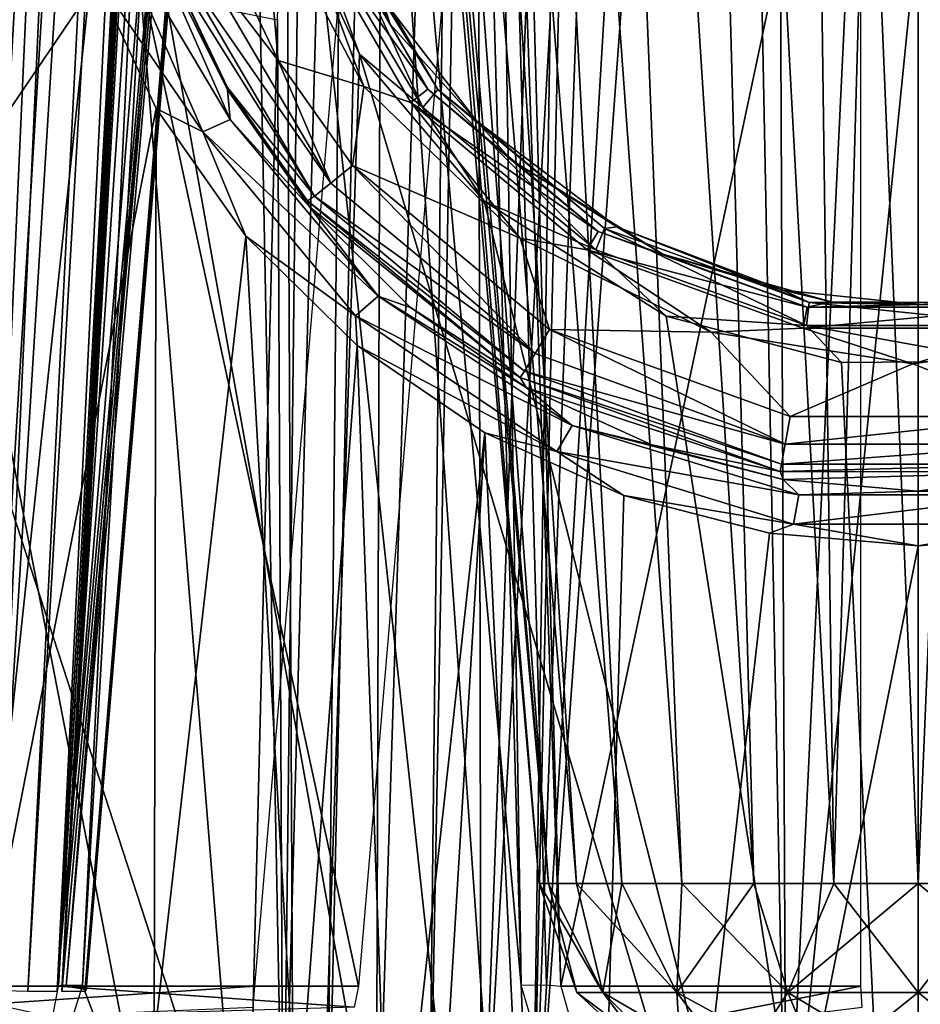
# Model space of a CAD drawing. Header units: millimetres. Extents: x -53 to 54, y -61 to 48.
# Tile 67 of 86: x -7.61 to 0.02, y 20.8 to 29.13. Entities that reach past the tile are written whole.
import ezdxf

# ---------------------------------------------------------------- set-up
doc = ezdxf.new("R2010")
doc.units = ezdxf.units.MM
doc.header["$LTSCALE"] = 65.185185
for name, color, linetype in [('103', 7, 'CONTINUOUS'), ('104', 7, 'CONTINUOUS'), ('105', 7, 'CONTINUOUS'), ('13', 7, 'CONTINUOUS'), ('164', 7, 'CONTINUOUS'), ('170', 7, 'CONTINUOUS'), ('18', 7, 'CONTINUOUS'), ('19', 7, 'CONTINUOUS'), ('20', 7, 'CONTINUOUS'), ('21', 7, 'CONTINUOUS'), ('224', 7, 'CONTINUOUS'), ('227', 7, 'CONTINUOUS'), ('234', 7, 'CONTINUOUS'), ('30', 7, 'CONTINUOUS'), ('32', 7, 'CONTINUOUS'), ('33', 7, 'CONTINUOUS'), ('35', 7, 'CONTINUOUS'), ('36', 7, 'CONTINUOUS'), ('37', 7, 'CONTINUOUS'), ('44', 7, 'CONTINUOUS'), ('45', 7, 'CONTINUOUS'), ('5', 7, 'CONTINUOUS'), ('50', 7, 'CONTINUOUS'), ('52', 7, 'CONTINUOUS'), ('54', 7, 'CONTINUOUS'), ('57', 7, 'CONTINUOUS'), ('7', 7, 'CONTINUOUS'), ('70', 7, 'CONTINUOUS'), ('87', 7, 'CONTINUOUS'), ('88', 7, 'CONTINUOUS')]:
    doc.layers.add(name, color=color, linetype=linetype)

msp = doc.modelspace()

# ---------------------------------------------------------------- linework, layer by layer
at = {"layer": '103', "color": 7, "linetype": 'Continuous', "true_color": 0xe0f2ff}
for points in [[(-5.6167, 20.9564, 10.5408), (-12.7278, 20.9564, 19.4578), (-12.631, 20.4783, 19.5705), (-5.6167, 20.9564, 10.5408)], [(-5.6167, 20.9564, 10.5408), (-12.631, 20.4783, 19.5705), (-5.6305, 20.7798, 10.5959), (-5.6167, 20.9564, 10.5408)]]:
    msp.add_3dface(points, dxfattribs=at)
at = {"layer": '104', "color": 7, "linetype": 'Continuous', "true_color": 0xe0f2ff}
for points in [[(-7.2771, 20.9564, 22.0827), (-4.7737, 20.7798, 11.0085), (-7.3244, 20.7024, 22.091), (-7.2771, 20.9564, 22.0827)], [(-7.2771, 20.9564, 22.0827), (-4.7391, 20.9564, 10.9634), (-4.7737, 20.7798, 11.0085), (-7.2771, 20.9564, 22.0827)]]:
    msp.add_3dface(points, dxfattribs=at)
at = {"layer": '105', "color": 7, "linetype": 'Continuous', "true_color": 0xe0f2ff}
for points in [[(-0.487, 20.9564, 11.9339), (-3.0249, 20.9564, 23.0533), (-2.8889, 20.4785, 23.1127), (-0.487, 20.9564, 11.9339)], [(-0.487, 20.9564, 11.9339), (-2.8889, 20.4785, 23.1127), (-0.4755, 20.7798, 11.9895), (-0.487, 20.9564, 11.9339)]]:
    msp.add_3dface(points, dxfattribs=at)
at = {"layer": '13', "color": 7, "linetype": 'Continuous', "true_color": 0xe0f2ff}
for points in [[(-7.2123, 20.9564, -7.9181), (-6.0365, 35.1444, -7.3536), (-14.5965, 20.9564, -18.0816), (-7.2123, 20.9564, -7.9181)], [(-14.5965, 20.9564, -18.0816), (-6.0365, 35.1444, -7.3536), (-13.9587, 29.3556, -17.8275), (-14.5965, 20.9564, -18.0816)]]:
    msp.add_3dface(points, dxfattribs=at)
at = {"layer": '164', "color": 7, "linetype": 'Continuous', "true_color": 0xe0f2ff}
for points in [[(-7.0749, 20.9644, 22.4348), (-6.2192, 38.7048, 21.3051), (-7.2445, 20.9665, 22.298), (-7.0749, 20.9644, 22.4348)], [(-6.2192, 38.7048, 21.3051), (-6.2549, 38.6944, 21.0847), (-7.2445, 20.9665, 22.298), (-6.2192, 38.7048, 21.3051)], [(-6.2549, 38.6944, 21.0847), (-6.7424, 30.2449, 21.5627), (-7.2445, 20.9665, 22.298), (-6.2549, 38.6944, 21.0847)], [(-7.0749, 20.9644, 22.4348), (-6.5357, 30.2529, 21.9162), (-6.2192, 38.7048, 21.3051), (-7.0749, 20.9644, 22.4348)], [(-6.7424, 30.2449, 21.5627), (-7.2771, 20.9564, 22.0827), (-7.2445, 20.9665, 22.298), (-6.7424, 30.2449, 21.5627)]]:
    msp.add_3dface(points, dxfattribs=at)
at = {"layer": '170', "color": 7, "linetype": 'Continuous', "true_color": 0xe0f2ff}
for points in [[(-3.0249, 20.9564, 23.0533), (-3.2575, 29.3888, 22.4175), (-3.6406, 38.7048, 21.8937), (-3.0249, 20.9564, 23.0533)], [(-3.0249, 20.9564, 23.0533), (-3.6406, 38.7048, 21.8937), (-3.1477, 20.9665, 23.233), (-3.0249, 20.9564, 23.0533)], [(-3.5966, 29.3968, 22.6464), (-3.3599, 20.9644, 23.2828), (-3.6406, 38.7048, 21.8937), (-3.5966, 29.3968, 22.6464)], [(-3.6406, 38.7048, 21.8937), (-3.3599, 20.9644, 23.2828), (-3.1477, 20.9665, 23.233), (-3.6406, 38.7048, 21.8937)]]:
    msp.add_3dface(points, dxfattribs=at)
at = {"layer": '18', "color": 7, "linetype": 'Continuous', "true_color": 0xe0f2ff}
msp.add_3dface([(-7.1892, 32.9344, 6.3561), (-9.0266, 20.9564, 7.8214), (-15.4299, 30.2511, 16.5017), (-7.1892, 32.9344, 6.3561)], dxfattribs=at)
at = {"layer": '19', "color": 7, "linetype": 'Continuous', "true_color": 0xe0f2ff}
for points in [[(-12.6615, 29.3888, 18.7841), (-12.7278, 20.9564, 19.4578), (-4.597, 32.9344, 8.4233), (-12.6615, 29.3888, 18.7841)], [(-12.7278, 20.9564, 19.4578), (-5.6167, 20.9564, 10.5408), (-4.597, 32.9344, 8.4233), (-12.7278, 20.9564, 19.4578)]]:
    msp.add_3dface(points, dxfattribs=at)
at = {"layer": '20', "color": 7, "linetype": 'Continuous', "true_color": 0xe0f2ff}
for points in [[(-3.7194, 32.9344, 8.8459), (-4.7391, 20.9564, 10.9634), (-6.7424, 30.2449, 21.5627), (-3.7194, 32.9344, 8.8459)], [(-6.7424, 30.2449, 21.5627), (-4.7391, 20.9564, 10.9634), (-7.2771, 20.9564, 22.0827), (-6.7424, 30.2449, 21.5627)]]:
    msp.add_3dface(points, dxfattribs=at)
at = {"layer": '21', "color": 7, "linetype": 'Continuous', "true_color": 0xe0f2ff}
for points in [[(-3.2575, 29.3888, 22.4175), (-3.0249, 20.9564, 23.0533), (-0.487, 32.9344, 9.5837), (-3.2575, 29.3888, 22.4175)], [(-3.0249, 20.9564, 23.0533), (-0.487, 20.9564, 11.9339), (-0.487, 32.9344, 9.5837), (-3.0249, 20.9564, 23.0533)]]:
    msp.add_3dface(points, dxfattribs=at)
at = {"layer": '224', "color": 7, "linetype": 'Continuous', "true_color": 0xe0f2ff}
for points in [[(-6.0562, 28.1852, -22.148), (-6.9983, 29.5607, -21.8241), (-6.8598, 30.0313, -21.7534), (-6.0562, 28.1852, -22.148)], [(-6.6093, 30.0755, -21.586), (-5.8237, 28.2907, -21.9822), (-6.8598, 30.0313, -21.7534), (-6.6093, 30.0755, -21.586)], [(-5.8237, 28.2907, -21.9822), (-6.0562, 28.1852, -22.148), (-6.8598, 30.0313, -21.7534), (-5.8237, 28.2907, -21.9822)], [(-6.3506, 29.6228, -21.3899), (-5.8468, 28.5397, -21.6406), (-6.6093, 30.0755, -21.586), (-6.3506, 29.6228, -21.3899)], [(-6.6093, 30.0755, -21.586), (-5.8468, 28.5397, -21.6406), (-5.8237, 28.2907, -21.9822), (-6.6093, 30.0755, -21.586)], [(-6.4518, 28.3825, -22.0783), (-6.9983, 29.5607, -21.8241), (-6.0562, 28.1852, -22.148), (-6.4518, 28.3825, -22.0783)], [(-5.8468, 28.5397, -21.6406), (-5.1528, 27.5495, -21.9205), (-5.8237, 28.2907, -21.9822), (-5.8468, 28.5397, -21.6406)], [(-5.6917, 27.3036, -22.3647), (-6.4518, 28.3825, -22.0783), (-6.0562, 28.1852, -22.148), (-5.6917, 27.3036, -22.3647)], [(-5.8237, 28.2907, -21.9822), (-4.5711, 26.794, -22.4291), (-6.0562, 28.1852, -22.148), (-5.8237, 28.2907, -21.9822)], [(-5.8237, 28.2907, -21.9822), (-5.1528, 27.5495, -21.9205), (-4.5711, 26.794, -22.4291), (-5.8237, 28.2907, -21.9822)], [(-4.7644, 26.6275, -22.595), (-5.6917, 27.3036, -22.3647), (-6.0562, 28.1852, -22.148), (-4.7644, 26.6275, -22.595)], [(-4.5711, 26.794, -22.4291), (-4.7644, 26.6275, -22.595), (-6.0562, 28.1852, -22.148), (-4.5711, 26.794, -22.4291)], [(-5.1528, 27.5495, -21.9205), (-4.2968, 26.6996, -22.198), (-4.5711, 26.794, -22.4291), (-5.1528, 27.5495, -21.9205)], [(-4.7489, 26.3763, -22.6504), (-5.6917, 27.3036, -22.3647), (-4.7644, 26.6275, -22.595), (-4.7489, 26.3763, -22.6504)], [(-4.5711, 26.794, -22.4291), (-2.9283, 25.699, -22.8168), (-4.7644, 26.6275, -22.595), (-4.5711, 26.794, -22.4291)], [(-4.5711, 26.794, -22.4291), (-3.3178, 26.0231, -22.4425), (-2.9283, 25.699, -22.8168), (-4.5711, 26.794, -22.4291)], [(-4.2968, 26.6996, -22.198), (-3.3178, 26.0231, -22.4425), (-4.5711, 26.794, -22.4291), (-4.2968, 26.6996, -22.198)], [(-3.0583, 25.481, -22.9845), (-4.7489, 26.3763, -22.6504), (-4.7644, 26.6275, -22.595), (-3.0583, 25.481, -22.9845)], [(-2.9283, 25.699, -22.8168), (-3.0583, 25.481, -22.9845), (-4.7644, 26.6275, -22.595), (-2.9283, 25.699, -22.8168)], [(-3.6676, 25.6379, -22.9031), (-4.7489, 26.3763, -22.6504), (-3.0583, 25.481, -22.9845), (-3.6676, 25.6379, -22.9031)], [(-3.3178, 26.0231, -22.4425), (-2.2552, 25.5362, -22.631), (-2.9283, 25.699, -22.8168), (-3.3178, 26.0231, -22.4425)], [(-2.9283, 25.699, -22.8168), (-1.0101, 25.1138, -23.0436), (-3.0583, 25.481, -22.9845), (-2.9283, 25.699, -22.8168)], [(-2.9283, 25.699, -22.8168), (-1.1425, 25.2438, -22.7492), (-1.0101, 25.1138, -23.0436), (-2.9283, 25.699, -22.8168)], [(-2.2552, 25.5362, -22.631), (-1.1425, 25.2438, -22.7492), (-2.9283, 25.699, -22.8168), (-2.2552, 25.5362, -22.631)], [(-2.4921, 25.1066, -23.0982), (-3.6676, 25.6379, -22.9031), (-3.0583, 25.481, -22.9845), (-2.4921, 25.1066, -23.0982)], [(-1.0563, 24.8655, -23.2131), (-2.4921, 25.1066, -23.0982), (-3.0583, 25.481, -22.9845), (-1.0563, 24.8655, -23.2131)], [(-1.0101, 25.1138, -23.0436), (-1.0563, 24.8655, -23.2131), (-3.0583, 25.481, -22.9845), (-1.0101, 25.1138, -23.0436)], [(-1.1425, 25.2438, -22.7492), (-0.0058, 25.1457, -22.7896), (-1.0101, 25.1138, -23.0436), (-1.1425, 25.2438, -22.7492)], [(-0.0058, 25.1457, -22.7896), (1.1332, 25.2422, -22.7498), (1.0101, 25.1138, -23.0435), (-0.0058, 25.1457, -22.7896)], [(-1.2606, 24.7879, -23.2205), (-2.4921, 25.1066, -23.0982), (-1.0563, 24.8655, -23.2131), (-1.2606, 24.7879, -23.2205)], [(1.0101, 25.1138, -23.0435), (1.0563, 24.8656, -23.2131), (-1.0563, 24.8655, -23.2131), (1.0101, 25.1138, -23.0435)], [(-1.0101, 25.1138, -23.0436), (1.0101, 25.1138, -23.0435), (-1.0563, 24.8655, -23.2131), (-1.0101, 25.1138, -23.0436)], [(-1.0101, 25.1138, -23.0436), (-0.0058, 25.1457, -22.7896), (1.0101, 25.1138, -23.0435), (-1.0101, 25.1138, -23.0436)], [(-0.0022, 24.6815, -23.2622), (-1.2606, 24.7879, -23.2205), (-1.0563, 24.8655, -23.2131), (-0.0022, 24.6815, -23.2622)], [(1.0563, 24.8656, -23.2131), (-0.0022, 24.6815, -23.2622), (-1.0563, 24.8655, -23.2131), (1.0563, 24.8656, -23.2131)], [(1.2587, 24.7876, -23.2207), (-0.0022, 24.6815, -23.2622), (1.0563, 24.8656, -23.2131), (1.2587, 24.7876, -23.2207)]]:
    msp.add_3dface(points, dxfattribs=at)
at = {"layer": '227', "color": 7, "linetype": 'Continuous', "true_color": 0xe0f2ff}
for points in [[(-5.1147, 30.4731, -20.4132), (-4.469, 29.0957, -20.4921), (-5.0922, 30.1678, -20.6681), (-5.1147, 30.4731, -20.4132)], [(-4.6915, 28.5699, -20.9798), (-5.542, 30.1957, -20.8946), (-5.2657, 30.113, -20.8404), (-4.6915, 28.5699, -20.9798)], [(-4.1514, 28.5453, -20.7597), (-5.2657, 30.113, -20.8404), (-5.0922, 30.1678, -20.6681), (-4.1514, 28.5453, -20.7597)], [(-4.469, 29.0957, -20.4921), (-4.1514, 28.5453, -20.7597), (-5.0922, 30.1678, -20.6681), (-4.469, 29.0957, -20.4921)], [(-4.2946, 28.4331, -20.9321), (-4.6915, 28.5699, -20.9798), (-5.2657, 30.113, -20.8404), (-4.2946, 28.4331, -20.9321)], [(-4.2946, 28.4331, -20.9321), (-5.2657, 30.113, -20.8404), (-4.1514, 28.5453, -20.7597), (-4.2946, 28.4331, -20.9321)], [(-4.469, 29.0957, -20.4921), (-3.4471, 27.9487, -20.5579), (-4.1514, 28.5453, -20.7597), (-4.469, 29.0957, -20.4921)], [(-3.3698, 27.2863, -21.047), (-4.6915, 28.5699, -20.9798), (-4.2946, 28.4331, -20.9321), (-3.3698, 27.2863, -21.047)], [(-2.709, 27.3421, -20.8276), (-4.2946, 28.4331, -20.9321), (-4.1514, 28.5453, -20.7597), (-2.709, 27.3421, -20.8276)], [(-3.4471, 27.9487, -20.5579), (-2.709, 27.3421, -20.8276), (-4.1514, 28.5453, -20.7597), (-3.4471, 27.9487, -20.5579)], [(-2.8032, 27.1866, -21.0001), (-3.3698, 27.2863, -21.047), (-4.2946, 28.4331, -20.9321), (-2.8032, 27.1866, -21.0001)], [(-2.8032, 27.1866, -21.0001), (-4.2946, 28.4331, -20.9321), (-2.709, 27.3421, -20.8276), (-2.8032, 27.1866, -21.0001)], [(-3.4471, 27.9487, -20.5579), (-2.1629, 27.1504, -20.6036), (-2.709, 27.3421, -20.8276), (-3.4471, 27.9487, -20.5579)], [(-0.9406, 26.7025, -20.8636), (-2.8032, 27.1866, -21.0001), (-2.709, 27.3421, -20.8276), (-0.9406, 26.7025, -20.8636)], [(-2.1629, 27.1504, -20.6036), (-0.9406, 26.7025, -20.8636), (-2.709, 27.3421, -20.8276), (-2.1629, 27.1504, -20.6036)], [(-1.7523, 26.4902, -21.0888), (-3.3698, 27.2863, -21.047), (-2.8032, 27.1866, -21.0001), (-1.7523, 26.4902, -21.0888)], [(-0.9735, 26.5238, -21.0361), (-1.7523, 26.4902, -21.0888), (-2.8032, 27.1866, -21.0001), (-0.9735, 26.5238, -21.0361)], [(-0.9735, 26.5238, -21.0361), (-2.8032, 27.1866, -21.0001), (-0.9406, 26.7025, -20.8636), (-0.9735, 26.5238, -21.0361)], [(-2.1629, 27.1504, -20.6036), (-0.7362, 26.7466, -20.6267), (-0.9406, 26.7025, -20.8636), (-2.1629, 27.1504, -20.6036)], [(-0.7362, 26.7466, -20.6267), (0.6657, 26.7373, -20.6273), (-0.9406, 26.7025, -20.8636), (-0.7362, 26.7466, -20.6267)], [(0.9734, 26.5238, -21.0361), (-0.9735, 26.5238, -21.0361), (0.9406, 26.7025, -20.8636), (0.9734, 26.5238, -21.0361)], [(0.9406, 26.7025, -20.8636), (-0.9735, 26.5238, -21.0361), (-0.9406, 26.7025, -20.8636), (0.9406, 26.7025, -20.8636)], [(0.6657, 26.7373, -20.6273), (0.9406, 26.7025, -20.8636), (-0.9406, 26.7025, -20.8636), (0.6657, 26.7373, -20.6273)], [(-0.0463, 26.223, -21.1028), (-1.7523, 26.4902, -21.0888), (-0.9735, 26.5238, -21.0361), (-0.0463, 26.223, -21.1028)], [(0.9734, 26.5238, -21.0361), (-0.0463, 26.223, -21.1028), (-0.9735, 26.5238, -21.0361), (0.9734, 26.5238, -21.0361)], [(1.6763, 26.467, -21.09), (-0.0463, 26.223, -21.1028), (0.9734, 26.5238, -21.0361), (1.6763, 26.467, -21.09)]]:
    msp.add_3dface(points, dxfattribs=at)
at = {"layer": '234', "color": 7, "linetype": 'Continuous', "true_color": 0xe0f2ff}
for points in [[(-5.883, 29.7717, -20.9168), (-5.4168, 28.7879, -20.9683), (-6.1077, 29.6917, -20.9823), (-5.883, 29.7717, -20.9168)], [(-6.1077, 29.6917, -20.9823), (-4.9723, 27.7498, -21.084), (-6.2776, 29.6376, -21.1542), (-6.1077, 29.6917, -20.9823)], [(-6.1077, 29.6917, -20.9823), (-5.4168, 28.7879, -20.9683), (-4.9723, 27.7498, -21.084), (-6.1077, 29.6917, -20.9823)], [(-6.3506, 29.6228, -21.3899), (-6.2776, 29.6376, -21.1542), (-5.1106, 27.6418, -21.2588), (-6.3506, 29.6228, -21.3899)], [(-5.8472, 28.5609, -21.4415), (-6.3506, 29.6228, -21.3899), (-5.1106, 27.6418, -21.2588), (-5.8472, 28.5609, -21.4415)], [(-6.2776, 29.6376, -21.1542), (-4.9723, 27.7498, -21.084), (-5.1106, 27.6418, -21.2588), (-6.2776, 29.6376, -21.1542)], [(-5.4168, 28.7879, -20.9683), (-4.7879, 27.8997, -21.0149), (-4.9723, 27.7498, -21.084), (-5.4168, 28.7879, -20.9683)], [(-5.1682, 27.6022, -21.488), (-5.8472, 28.5609, -21.4415), (-5.1106, 27.6418, -21.2588), (-5.1682, 27.6022, -21.488)], [(-4.9723, 27.7498, -21.084), (-4.7879, 27.8997, -21.0149), (-3.2431, 26.3092, -21.1595), (-4.9723, 27.7498, -21.084)], [(-4.7879, 27.8997, -21.0149), (-3.122, 26.5127, -21.0876), (-3.2431, 26.3092, -21.1595), (-4.7879, 27.8997, -21.0149)], [(-4.9723, 27.7498, -21.084), (-3.2431, 26.3092, -21.1595), (-5.1106, 27.6418, -21.2588), (-4.9723, 27.7498, -21.084)], [(-5.1682, 27.6022, -21.488), (-5.1106, 27.6418, -21.2588), (-3.3333, 26.1612, -21.3364), (-5.1682, 27.6022, -21.488)], [(-3.3698, 26.1053, -21.5607), (-5.1682, 27.6022, -21.488), (-3.3333, 26.1612, -21.3364), (-3.3698, 26.1053, -21.5607)], [(-5.1106, 27.6418, -21.2588), (-3.2431, 26.3092, -21.1595), (-3.3333, 26.1612, -21.3364), (-5.1106, 27.6418, -21.2588)], [(-3.2431, 26.3092, -21.1595), (-3.122, 26.5127, -21.0876), (-1.126, 25.5428, -21.1997), (-3.2431, 26.3092, -21.1595)], [(-3.122, 26.5127, -21.0876), (-1.0842, 25.7754, -21.1262), (-1.126, 25.5428, -21.1997), (-3.122, 26.5127, -21.0876)], [(-3.2431, 26.3092, -21.1595), (-1.126, 25.5428, -21.1997), (-3.3333, 26.1612, -21.3364), (-3.2431, 26.3092, -21.1595)], [(-3.3698, 26.1053, -21.5607), (-3.3333, 26.1612, -21.3364), (-1.1573, 25.3735, -21.3777), (-3.3698, 26.1053, -21.5607)], [(-3.3333, 26.1612, -21.3364), (-1.126, 25.5428, -21.1997), (-1.1573, 25.3735, -21.3777), (-3.3333, 26.1612, -21.3364)], [(-1.1703, 25.3097, -21.5994), (-3.3698, 26.1053, -21.5607), (-1.1573, 25.3735, -21.3777), (-1.1703, 25.3097, -21.5994)], [(-1.0842, 25.7754, -21.1262), (1.0826, 25.7751, -21.1262), (-1.126, 25.5428, -21.1997), (-1.0842, 25.7754, -21.1262)], [(-1.126, 25.5428, -21.1997), (1.0826, 25.7751, -21.1262), (1.126, 25.5428, -21.1997), (-1.126, 25.5428, -21.1997)], [(-1.126, 25.5428, -21.1997), (1.126, 25.5428, -21.1997), (-1.1573, 25.3735, -21.3777), (-1.126, 25.5428, -21.1997)], [(-1.1573, 25.3735, -21.3777), (1.126, 25.5428, -21.1997), (1.1573, 25.3735, -21.3777), (-1.1573, 25.3735, -21.3777)], [(-1.1703, 25.3097, -21.5994), (-1.1573, 25.3735, -21.3777), (1.1573, 25.3735, -21.3777), (-1.1703, 25.3097, -21.5994)], [(1.1685, 25.3094, -21.5994), (-1.1703, 25.3097, -21.5994), (1.1573, 25.3735, -21.3777), (1.1685, 25.3094, -21.5994)]]:
    msp.add_3dface(points, dxfattribs=at)
at = {"layer": '30', "color": 7, "linetype": 'Continuous', "true_color": 0xe0f2ff}
for points in [[(-6.0439, 38.7023, 21.4394), (-6.5357, 30.2529, 21.9162), (-2.9282, 10.0376, 24.1161), (-6.0439, 38.7023, 21.4394)], [(-4.9567, 38.7023, 21.7166), (-6.0439, 38.7023, 21.4394), (-2.9282, 10.0376, 24.1161), (-4.9567, 38.7023, 21.7166)], [(-3.3599, 20.9644, 23.2828), (-4.9567, 38.7023, 21.7166), (-2.9282, 10.0376, 24.1161), (-3.3599, 20.9644, 23.2828)], [(-3.3599, 20.9644, 23.2828), (-3.5966, 29.3968, 22.6464), (-4.9567, 38.7023, 21.7166), (-3.3599, 20.9644, 23.2828)], [(-6.5357, 30.2529, 21.9162), (-7.0749, 20.9644, 22.4348), (-2.9282, 10.0376, 24.1161), (-6.5357, 30.2529, 21.9162)], [(-7.0749, 20.9644, 22.4348), (-7.2723, 20.3363, 22.4181), (-2.9282, 10.0376, 24.1161), (-7.0749, 20.9644, 22.4348)], [(-3.1788, 20.3431, 23.3523), (-3.3599, 20.9644, 23.2828), (-2.9282, 10.0376, 24.1161), (-3.1788, 20.3431, 23.3523)]]:
    msp.add_3dface(points, dxfattribs=at)
at = {"layer": '32', "color": 7, "linetype": 'Continuous', "true_color": 0xe0f2ff}
for points in [[(-8.7265, 20.757, -21.8612), (-8.3566, 38.7023, -20.6481), (-7.4254, 32.0351, -21.4982), (-8.7265, 20.757, -21.8612)], [(-7.9328, 20.8254, -22.1564), (-8.7265, 20.757, -21.8612), (-7.4254, 32.0351, -21.4982), (-7.9328, 20.8254, -22.1564)], [(-7.3218, 30.7902, -21.6263), (-7.9328, 20.8254, -22.1564), (-7.4254, 32.0351, -21.4982), (-7.3218, 30.7902, -21.6263)], [(-6.9983, 29.5607, -21.8241), (-7.9328, 20.8254, -22.1564), (-7.3218, 30.7902, -21.6263), (-6.9983, 29.5607, -21.8241)], [(-6.4518, 28.3825, -22.0783), (-7.9328, 20.8254, -22.1564), (-6.9983, 29.5607, -21.8241), (-6.4518, 28.3825, -22.0783)], [(-6.4666, 20.5009, -22.6516), (-7.9328, 20.8254, -22.1564), (-6.4518, 28.3825, -22.0783), (-6.4666, 20.5009, -22.6516)], [(-5.6917, 27.3036, -22.3647), (-6.4666, 20.5009, -22.6516), (-6.4518, 28.3825, -22.0783), (-5.6917, 27.3036, -22.3647)], [(-5.2583, 19.6536, -23.0234), (-6.4666, 20.5009, -22.6516), (-5.6917, 27.3036, -22.3647), (-5.2583, 19.6536, -23.0234)], [(-4.7489, 26.3763, -22.6504), (-5.2583, 19.6536, -23.0234), (-5.6917, 27.3036, -22.3647), (-4.7489, 26.3763, -22.6504)], [(-4.4632, 18.4161, -23.2794), (-5.2583, 19.6536, -23.0234), (-4.7489, 26.3763, -22.6504), (-4.4632, 18.4161, -23.2794)], [(-3.6676, 25.6379, -22.9031), (-4.4632, 18.4161, -23.2794), (-4.7489, 26.3763, -22.6504), (-3.6676, 25.6379, -22.9031)], [(-4.1928, 16.9656, -23.4333), (-4.4632, 18.4161, -23.2794), (-3.6676, 25.6379, -22.9031), (-4.1928, 16.9656, -23.4333)], [(-4.1928, 16.9656, -23.4333), (-3.6676, 25.6379, -22.9031), (-2.9282, 10.0376, -24.1161), (-4.1928, 16.9656, -23.4333)], [(-3.6676, 25.6379, -22.9031), (-2.4921, 25.1066, -23.0982), (-2.9282, 10.0376, -24.1161), (-3.6676, 25.6379, -22.9031)], [(1.2587, 24.7876, -23.2207), (2.495, 25.1076, -23.0979), (-2.9282, 10.0376, -24.1161), (1.2587, 24.7876, -23.2207)], [(-2.9282, 10.0376, -24.1161), (2.495, 25.1076, -23.0979), (2.9282, 10.0376, -24.1161), (-2.9282, 10.0376, -24.1161)], [(-2.4921, 25.1066, -23.0982), (-1.2606, 24.7879, -23.2205), (-2.9282, 10.0376, -24.1161), (-2.4921, 25.1066, -23.0982)], [(-1.2606, 24.7879, -23.2205), (-0.0022, 24.6815, -23.2622), (-2.9282, 10.0376, -24.1161), (-1.2606, 24.7879, -23.2205)], [(-0.0022, 24.6815, -23.2622), (1.2587, 24.7876, -23.2207), (-2.9282, 10.0376, -24.1161), (-0.0022, 24.6815, -23.2622)]]:
    msp.add_3dface(points, dxfattribs=at)
at = {"layer": '33', "color": 7, "linetype": 'Continuous', "true_color": 0xe0f2ff}
for points in [[(-8.5346, 29.9062, -17.4582), (-5.2589, 13, -19.6263), (-7.454, 40.2093, -17.3601), (-8.5346, 29.9062, -17.4582)], [(-7.454, 40.2093, -17.3601), (-5.2589, 13, -19.6263), (-5.6247, 31.9724, -18.4877), (-7.454, 40.2093, -17.3601)], [(-5.6247, 31.9724, -18.4877), (-5.2589, 13, -19.6263), (-5.3428, 30.1642, -18.6697), (-5.6247, 31.9724, -18.4877)], [(-5.3428, 30.1642, -18.6697), (-5.2589, 13, -19.6263), (-4.7289, 28.8427, -18.906), (-5.3428, 30.1642, -18.6697)], [(-9.6551, 18.8953, -17.5263), (-5.2589, 13, -19.6263), (-8.5346, 29.9062, -17.4582), (-9.6551, 18.8953, -17.5263)], [(-5.2589, 13, -19.6263), (0, 13, -20.3187), (-4.7289, 28.8427, -18.906), (-5.2589, 13, -19.6263)], [(-4.7289, 28.8427, -18.906), (0, 13, -20.3187), (-3.6748, 27.5977, -19.2053), (-4.7289, 28.8427, -18.906)], [(-3.6748, 27.5977, -19.2053), (0, 13, -20.3187), (-2.1326, 26.6264, -19.4882), (-3.6748, 27.5977, -19.2053)], [(-2.1326, 26.6264, -19.4882), (0, 13, -20.3187), (-0.6506, 26.2342, -19.6143), (-2.1326, 26.6264, -19.4882)], [(-0.6506, 26.2342, -19.6143), (0, 13, -20.3187), (0.7279, 26.244, -19.6111), (-0.6506, 26.2342, -19.6143)], [(0, 13, -20.3187), (5.2589, 13, -19.6263), (0.7279, 26.244, -19.6111), (0, 13, -20.3187)]]:
    msp.add_3dface(points, dxfattribs=at)
at = {"layer": '35', "color": 7, "linetype": 'Continuous', "true_color": 0xe0f2ff}
for points in [[(-6.506, 34.951, -5.6877), (-5.4779, 47.7261, -5.1578), (-7.1842, 22.161, -6.6073), (-6.506, 34.951, -5.6877)], [(-7.1842, 22.161, -6.6073), (-5.4779, 47.7261, -5.1578), (-6.0957, 35.6025, -6.0448), (-7.1842, 22.161, -6.6073)]]:
    msp.add_3dface(points, dxfattribs=at)
at = {"layer": '36', "color": 7, "linetype": 'Continuous', "true_color": 0xe0f2ff}
for points in [[(0.7143, 21.8257, -3.1296), (0, 47.0872, -5.4201), (0, 21.8257, -3.21), (0.7143, 21.8257, -3.1296)], [(1.0574, 47.0872, -5.316), (0, 47.0872, -5.4201), (0.7143, 21.8257, -3.1296), (1.0574, 47.0872, -5.316)], [(0, 47.0872, 5.4201), (1.0574, 47.0872, 5.316), (0, 21.8257, 3.21), (0, 47.0872, 5.4201)], [(0, 21.8257, 3.21), (1.0574, 47.0872, 5.316), (0.7143, 21.8257, 3.1296), (0, 21.8257, 3.21)]]:
    msp.add_3dface(points, dxfattribs=at)
at = {"layer": '37', "color": 7, "linetype": 'Continuous', "true_color": 0xe0f2ff}
for points in [[(-5.4201, 47.0872, 0), (-5.316, 47.0872, 1.0574), (-3.21, 21.8257, 0), (-5.4201, 47.0872, 0)], [(-5.316, 47.0872, -1.0574), (-5.4201, 47.0872, 0), (-3.1296, 21.8257, -0.7143), (-5.316, 47.0872, -1.0574)], [(-3.1296, 21.8257, -0.7143), (-5.4201, 47.0872, 0), (-3.21, 21.8257, 0), (-3.1296, 21.8257, -0.7143)], [(-5.316, 47.0872, 1.0574), (-5.0076, 47.0872, 2.0742), (-3.1296, 21.8257, 0.7143), (-5.316, 47.0872, 1.0574)], [(-3.21, 21.8257, 0), (-5.316, 47.0872, 1.0574), (-3.1296, 21.8257, 0.7143), (-3.21, 21.8257, 0)], [(-5.0076, 47.0872, -2.0742), (-5.316, 47.0872, -1.0574), (-3.1296, 21.8257, -0.7143), (-5.0076, 47.0872, -2.0742)], [(-5.0076, 47.0872, 2.0742), (-4.5067, 47.0872, 3.0113), (-2.8922, 21.8257, 1.3928), (-5.0076, 47.0872, 2.0742)], [(-3.1296, 21.8257, 0.7143), (-5.0076, 47.0872, 2.0742), (-2.8922, 21.8257, 1.3928), (-3.1296, 21.8257, 0.7143)], [(-4.5067, 47.0872, -3.0113), (-5.0076, 47.0872, -2.0742), (-2.8922, 21.8257, -1.3928), (-4.5067, 47.0872, -3.0113)], [(-2.8922, 21.8257, -1.3928), (-5.0076, 47.0872, -2.0742), (-3.1296, 21.8257, -0.7143), (-2.8922, 21.8257, -1.3928)], [(-4.5067, 47.0872, 3.0113), (-3.8326, 47.0872, 3.8326), (-2.5097, 21.8257, 2.0014), (-4.5067, 47.0872, 3.0113)], [(-2.8922, 21.8257, 1.3928), (-4.5067, 47.0872, 3.0113), (-2.5097, 21.8257, 2.0014), (-2.8922, 21.8257, 1.3928)], [(-3.8326, 47.0872, -3.8326), (-4.5067, 47.0872, -3.0113), (-2.5097, 21.8257, -2.0014), (-3.8326, 47.0872, -3.8326)], [(-2.5097, 21.8257, -2.0014), (-4.5067, 47.0872, -3.0113), (-2.8922, 21.8257, -1.3928), (-2.5097, 21.8257, -2.0014)], [(-2.5097, 21.8257, 2.0014), (-3.8326, 47.0872, 3.8326), (-2.0014, 21.8257, 2.5097), (-2.5097, 21.8257, 2.0014)], [(-3.8326, 47.0872, 3.8326), (-3.0113, 47.0872, 4.5067), (-2.0014, 21.8257, 2.5097), (-3.8326, 47.0872, 3.8326)], [(-3.0113, 47.0872, -4.5067), (-3.8326, 47.0872, -3.8326), (-2.0014, 21.8257, -2.5097), (-3.0113, 47.0872, -4.5067)], [(-2.0014, 21.8257, -2.5097), (-3.8326, 47.0872, -3.8326), (-2.5097, 21.8257, -2.0014), (-2.0014, 21.8257, -2.5097)], [(-2.0014, 21.8257, 2.5097), (-3.0113, 47.0872, 4.5067), (-1.3928, 21.8257, 2.8922), (-2.0014, 21.8257, 2.5097)], [(-3.0113, 47.0872, 4.5067), (-2.0742, 47.0872, 5.0076), (-1.3928, 21.8257, 2.8922), (-3.0113, 47.0872, 4.5067)], [(-2.0742, 47.0872, -5.0076), (-3.0113, 47.0872, -4.5067), (-1.3928, 21.8257, -2.8922), (-2.0742, 47.0872, -5.0076)], [(-1.3928, 21.8257, -2.8922), (-3.0113, 47.0872, -4.5067), (-2.0014, 21.8257, -2.5097), (-1.3928, 21.8257, -2.8922)], [(-1.3928, 21.8257, 2.8922), (-2.0742, 47.0872, 5.0076), (-0.7143, 21.8257, 3.1296), (-1.3928, 21.8257, 2.8922)], [(-2.0742, 47.0872, 5.0076), (-1.0574, 47.0872, 5.316), (-0.7143, 21.8257, 3.1296), (-2.0742, 47.0872, 5.0076)], [(-0.7143, 21.8257, -3.1296), (-2.0742, 47.0872, -5.0076), (-1.3928, 21.8257, -2.8922), (-0.7143, 21.8257, -3.1296)], [(-1.0574, 47.0872, -5.316), (-2.0742, 47.0872, -5.0076), (-0.7143, 21.8257, -3.1296), (-1.0574, 47.0872, -5.316)], [(-1.0574, 47.0872, 5.316), (0, 47.0872, 5.4201), (-0.7143, 21.8257, 3.1296), (-1.0574, 47.0872, 5.316)], [(0, 21.8257, -3.21), (-1.0574, 47.0872, -5.316), (-0.7143, 21.8257, -3.1296), (0, 21.8257, -3.21)], [(0, 21.8257, -3.21), (0, 47.0872, -5.4201), (-1.0574, 47.0872, -5.316), (0, 21.8257, -3.21)], [(0, 47.0872, 5.4201), (0, 21.8257, 3.21), (-0.7143, 21.8257, 3.1296), (0, 47.0872, 5.4201)]]:
    msp.add_3dface(points, dxfattribs=at)
at = {"layer": '44', "color": 7, "linetype": 'Continuous', "true_color": 0xe0f2ff}
for points in [[(-3.1296, 21.8257, -0.7143), (-3.21, 21.8257, 0), (-2.6692, 20.9018, -1.1056), (-3.1296, 21.8257, -0.7143)], [(-3.21, 21.8257, 0), (-3.1296, 21.8257, 0.7143), (-2.8892, 20.9018), (-3.21, 21.8257, 0)], [(-3.21, 21.8257, 0), (-2.8892, 20.9018), (-2.6692, 20.9018, -1.1056), (-3.21, 21.8257, 0)], [(-3.1296, 21.8257, 0.7143), (-2.6692, 20.9018, 1.1056), (-2.8892, 20.9018), (-3.1296, 21.8257, 0.7143)], [(-2.8922, 21.8257, -1.3928), (-3.1296, 21.8257, -0.7143), (-2.6692, 20.9018, -1.1056), (-2.8922, 21.8257, -1.3928)], [(-3.1296, 21.8257, 0.7143), (-2.8922, 21.8257, 1.3928), (-2.6692, 20.9018, 1.1056), (-3.1296, 21.8257, 0.7143)], [(-2.8922, 21.8257, 1.3928), (-2.5097, 21.8257, 2.0014), (-2.6692, 20.9018, 1.1056), (-2.8922, 21.8257, 1.3928)], [(-2.5097, 21.8257, -2.0014), (-2.8922, 21.8257, -1.3928), (-2.043, 20.9018, -2.043), (-2.5097, 21.8257, -2.0014)], [(-2.8922, 21.8257, -1.3928), (-2.6692, 20.9018, -1.1056), (-2.043, 20.9018, -2.043), (-2.8922, 21.8257, -1.3928)], [(-2.5097, 21.8257, 2.0014), (-2.043, 20.9018, 2.043), (-2.6692, 20.9018, 1.1056), (-2.5097, 21.8257, 2.0014)], [(-2.5097, 21.8257, 2.0014), (-2.0014, 21.8257, 2.5097), (-2.043, 20.9018, 2.043), (-2.5097, 21.8257, 2.0014)], [(-2.0014, 21.8257, -2.5097), (-2.5097, 21.8257, -2.0014), (-2.043, 20.9018, -2.043), (-2.0014, 21.8257, -2.5097)], [(-2.0014, 21.8257, 2.5097), (-1.3928, 21.8257, 2.8922), (-2.043, 20.9018, 2.043), (-2.0014, 21.8257, 2.5097)], [(-1.3928, 21.8257, 2.8922), (-1.1056, 20.9018, 2.6692), (-2.043, 20.9018, 2.043), (-1.3928, 21.8257, 2.8922)], [(-2.0014, 21.8257, -2.5097), (-2.043, 20.9018, -2.043), (-1.1056, 20.9018, -2.6692), (-2.0014, 21.8257, -2.5097)], [(-1.3928, 21.8257, -2.8922), (-2.0014, 21.8257, -2.5097), (-1.1056, 20.9018, -2.6692), (-1.3928, 21.8257, -2.8922)], [(-1.3928, 21.8257, 2.8922), (-0.7143, 21.8257, 3.1296), (-1.1056, 20.9018, 2.6692), (-1.3928, 21.8257, 2.8922)], [(-0.7143, 21.8257, -3.1296), (-1.3928, 21.8257, -2.8922), (-1.1056, 20.9018, -2.6692), (-0.7143, 21.8257, -3.1296)], [(0, 21.8257, 3.21), (0, 20.9018, 2.8892), (-1.1056, 20.9018, 2.6692), (0, 21.8257, 3.21)], [(-0.7143, 21.8257, 3.1296), (0, 21.8257, 3.21), (-1.1056, 20.9018, 2.6692), (-0.7143, 21.8257, 3.1296)], [(-0.7143, 21.8257, -3.1296), (-1.1056, 20.9018, -2.6692), (0, 20.9018, -2.8892), (-0.7143, 21.8257, -3.1296)], [(0, 21.8257, -3.21), (-0.7143, 21.8257, -3.1296), (0, 20.9018, -2.8892), (0, 21.8257, -3.21)], [(-2.8892, 20.9018), (-2.0019, 20.2396, -0.8292), (-2.6692, 20.9018, -1.1056), (-2.8892, 20.9018)], [(-2.6692, 20.9018, 1.1056), (-2.1669, 20.2396), (-2.8892, 20.9018), (-2.6692, 20.9018, 1.1056)], [(-2.1669, 20.2396), (-2.0019, 20.2396, -0.8292), (-2.8892, 20.9018), (-2.1669, 20.2396)], [(-2.6692, 20.9018, -1.1056), (-1.5322, 20.2396, -1.5322), (-2.043, 20.9018, -2.043), (-2.6692, 20.9018, -1.1056)], [(-2.0019, 20.2396, -0.8292), (-1.5322, 20.2396, -1.5322), (-2.6692, 20.9018, -1.1056), (-2.0019, 20.2396, -0.8292)], [(-2.043, 20.9018, 2.043), (-2.0019, 20.2396, 0.8292), (-2.6692, 20.9018, 1.1056), (-2.043, 20.9018, 2.043)], [(-2.0019, 20.2396, 0.8292), (-2.1669, 20.2396), (-2.6692, 20.9018, 1.1056), (-2.0019, 20.2396, 0.8292)], [(-1.5322, 20.2396, -1.5322), (-0.8292, 20.2396, -2.0019), (-2.043, 20.9018, -2.043), (-1.5322, 20.2396, -1.5322)], [(-2.043, 20.9018, -2.043), (-0.8292, 20.2396, -2.0019), (-1.1056, 20.9018, -2.6692), (-2.043, 20.9018, -2.043)], [(-1.1056, 20.9018, 2.6692), (-1.5322, 20.2396, 1.5322), (-2.043, 20.9018, 2.043), (-1.1056, 20.9018, 2.6692)], [(-1.5322, 20.2396, 1.5322), (-2.0019, 20.2396, 0.8292), (-2.043, 20.9018, 2.043), (-1.5322, 20.2396, 1.5322)], [(-0.8292, 20.2396, 2.0019), (-1.5322, 20.2396, 1.5322), (-1.1056, 20.9018, 2.6692), (-0.8292, 20.2396, 2.0019)], [(-0.8292, 20.2396, -2.0019), (0, 20.2396, -2.1669), (-1.1056, 20.9018, -2.6692), (-0.8292, 20.2396, -2.0019)], [(-1.1056, 20.9018, -2.6692), (0, 20.2396, -2.1669), (0, 20.9018, -2.8892), (-1.1056, 20.9018, -2.6692)], [(0, 20.9018, 2.8892), (-0.8292, 20.2396, 2.0019), (-1.1056, 20.9018, 2.6692), (0, 20.9018, 2.8892)], [(0, 20.2396, 2.1669), (-0.8292, 20.2396, 2.0019), (0, 20.9018, 2.8892), (0, 20.2396, 2.1669)]]:
    msp.add_3dface(points, dxfattribs=at)
at = {"layer": '45', "color": 7, "linetype": 'Continuous', "true_color": 0xe0f2ff}
for points in [[(0, 21.8257, 3.21), (0.7143, 21.8257, 3.1296), (0, 20.9018, 2.8892), (0, 21.8257, 3.21)], [(0, 20.9018, 2.8892), (0.7143, 21.8257, 3.1296), (1.1056, 20.9018, 2.6692), (0, 20.9018, 2.8892)], [(0.7143, 21.8257, -3.1296), (0, 21.8257, -3.21), (1.1056, 20.9018, -2.6692), (0.7143, 21.8257, -3.1296)], [(0, 21.8257, -3.21), (0, 20.9018, -2.8892), (1.1056, 20.9018, -2.6692), (0, 21.8257, -3.21)], [(0, 20.9018, -2.8892), (0, 20.2396, -2.1669), (0.8292, 20.2396, -2.0019), (0, 20.9018, -2.8892)], [(0, 20.9018, -2.8892), (0.8292, 20.2396, -2.0019), (1.1056, 20.9018, -2.6692), (0, 20.9018, -2.8892)], [(0, 20.2396, 2.1669), (0, 20.9018, 2.8892), (1.1056, 20.9018, 2.6692), (0, 20.2396, 2.1669)], [(0.8292, 20.2396, 2.0019), (0, 20.2396, 2.1669), (1.1056, 20.9018, 2.6692), (0.8292, 20.2396, 2.0019)]]:
    msp.add_3dface(points, dxfattribs=at)
at = {"layer": '5', "color": 7, "linetype": 'Continuous', "true_color": 0xe0f2ff}
for points in [[(-1.1197, 18.8605, -8.1657), (-3.2703, 18.8605, -7.5655), (-1.5744, 42.1035, -9.741), (-1.1197, 18.8605, -8.1657)], [(-1.5744, 42.1035, -9.741), (-3.2703, 18.8605, -7.5655), (-1.8992, 41.9977, -9.6754), (-1.5744, 42.1035, -9.741)], [(-1.2238, 42.1395, -9.7937), (-1.1197, 18.8605, -8.1657), (-1.5744, 42.1035, -9.741), (-1.2238, 42.1395, -9.7937)], [(0, 42.1395, -9.8699), (-1.1197, 18.8605, -8.1657), (-1.2238, 42.1395, -9.7937), (0, 42.1395, -9.8699)], [(1.1175, 18.8605, -8.166), (-1.1197, 18.8605, -8.1657), (1.2238, 42.1395, -9.7937), (1.1175, 18.8605, -8.166)], [(1.2238, 42.1395, -9.7937), (-1.1197, 18.8605, -8.1657), (0, 42.1395, -9.8699), (1.2238, 42.1395, -9.7937)], [(-1.8992, 41.9977, -9.6754), (-3.2703, 18.8605, -7.5655), (-2.4382, 41.5983, -9.5249), (-1.8992, 41.9977, -9.6754)], [(-2.4382, 41.5983, -9.5249), (-3.2703, 18.8605, -7.5655), (-2.7891, 40.9985, -9.3844), (-2.4382, 41.5983, -9.5249)], [(-2.7891, 40.9985, -9.3844), (-3.2703, 18.8605, -7.5655), (-3.1159, 29.1341, -8.4013), (-2.7891, 40.9985, -9.3844)], [(-2.9193, 40.279, -9.292), (-2.7891, 40.9985, -9.3844), (-3.1159, 29.1341, -8.4013), (-2.9193, 40.279, -9.292)]]:
    msp.add_3dface(points, dxfattribs=at)
at = {"layer": '50', "color": 7, "linetype": 'Continuous', "true_color": 0xe0f2ff}
for points in [[(-5.8468, 28.5397, -21.6406), (-6.3506, 29.6228, -21.3899), (-5.8472, 28.5609, -21.4415), (-5.8468, 28.5397, -21.6406)], [(-5.1682, 27.6022, -21.488), (-5.8468, 28.5397, -21.6406), (-5.8472, 28.5609, -21.4415), (-5.1682, 27.6022, -21.488)], [(-5.1528, 27.5495, -21.9205), (-5.8468, 28.5397, -21.6406), (-5.1682, 27.6022, -21.488), (-5.1528, 27.5495, -21.9205)], [(-3.3698, 26.1053, -21.5607), (-5.1528, 27.5495, -21.9205), (-5.1682, 27.6022, -21.488), (-3.3698, 26.1053, -21.5607)], [(-4.2968, 26.6996, -22.198), (-5.1528, 27.5495, -21.9205), (-3.3698, 26.1053, -21.5607), (-4.2968, 26.6996, -22.198)], [(-3.3178, 26.0231, -22.4425), (-4.2968, 26.6996, -22.198), (-3.3698, 26.1053, -21.5607), (-3.3178, 26.0231, -22.4425)], [(-1.1703, 25.3097, -21.5994), (-3.3178, 26.0231, -22.4425), (-3.3698, 26.1053, -21.5607), (-1.1703, 25.3097, -21.5994)], [(-2.2552, 25.5362, -22.631), (-3.3178, 26.0231, -22.4425), (-1.1703, 25.3097, -21.5994), (-2.2552, 25.5362, -22.631)], [(-1.1425, 25.2438, -22.7492), (-2.2552, 25.5362, -22.631), (-1.1703, 25.3097, -21.5994), (-1.1425, 25.2438, -22.7492)], [(1.1685, 25.3094, -21.5994), (-1.1425, 25.2438, -22.7492), (-1.1703, 25.3097, -21.5994), (1.1685, 25.3094, -21.5994)], [(-0.0058, 25.1457, -22.7896), (-1.1425, 25.2438, -22.7492), (1.1685, 25.3094, -21.5994), (-0.0058, 25.1457, -22.7896)], [(1.1332, 25.2422, -22.7498), (-0.0058, 25.1457, -22.7896), (1.1685, 25.3094, -21.5994), (1.1332, 25.2422, -22.7498)]]:
    msp.add_3dface(points, dxfattribs=at)
at = {"layer": '52', "color": 7, "linetype": 'Continuous', "true_color": 0xe0f2ff}
for points in [[(-5.883, 29.7717, -20.9168), (-5.542, 30.1957, -20.8946), (-5.4168, 28.7879, -20.9683), (-5.883, 29.7717, -20.9168)], [(-5.542, 30.1957, -20.8946), (-4.6915, 28.5699, -20.9798), (-5.4168, 28.7879, -20.9683), (-5.542, 30.1957, -20.8946)], [(-5.4168, 28.7879, -20.9683), (-4.6915, 28.5699, -20.9798), (-4.7879, 27.8997, -21.0149), (-5.4168, 28.7879, -20.9683)], [(-4.6915, 28.5699, -20.9798), (-3.3698, 27.2863, -21.047), (-4.7879, 27.8997, -21.0149), (-4.6915, 28.5699, -20.9798)], [(-4.7879, 27.8997, -21.0149), (-3.3698, 27.2863, -21.047), (-3.122, 26.5127, -21.0876), (-4.7879, 27.8997, -21.0149)], [(-3.3698, 27.2863, -21.047), (-1.7523, 26.4902, -21.0888), (-3.122, 26.5127, -21.0876), (-3.3698, 27.2863, -21.047)], [(-3.122, 26.5127, -21.0876), (-1.7523, 26.4902, -21.0888), (-1.0842, 25.7754, -21.1262), (-3.122, 26.5127, -21.0876)], [(-1.7523, 26.4902, -21.0888), (-0.0463, 26.223, -21.1028), (-1.0842, 25.7754, -21.1262), (-1.7523, 26.4902, -21.0888)], [(-0.0463, 26.223, -21.1028), (1.6763, 26.467, -21.09), (1.0826, 25.7751, -21.1262), (-0.0463, 26.223, -21.1028)], [(-1.0842, 25.7754, -21.1262), (-0.0463, 26.223, -21.1028), (1.0826, 25.7751, -21.1262), (-1.0842, 25.7754, -21.1262)]]:
    msp.add_3dface(points, dxfattribs=at)
at = {"layer": '54', "color": 7, "linetype": 'Continuous', "true_color": 0xe0f2ff}
for points in [[(-5.1147, 30.4731, -20.4132), (-4.5446, 29.3251, -19.3747), (-4.469, 29.0957, -20.4921), (-5.1147, 30.4731, -20.4132)], [(-4.5446, 29.3251, -19.3747), (-3.7396, 28.2793, -19.6415), (-4.469, 29.0957, -20.4921), (-4.5446, 29.3251, -19.3747)], [(-4.469, 29.0957, -20.4921), (-3.7396, 28.2793, -19.6415), (-3.4471, 27.9487, -20.5579), (-4.469, 29.0957, -20.4921)], [(-3.7396, 28.2793, -19.6415), (-2.5512, 27.3803, -19.9203), (-3.4471, 27.9487, -20.5579), (-3.7396, 28.2793, -19.6415)], [(-3.4471, 27.9487, -20.5579), (-2.5512, 27.3803, -19.9203), (-2.1629, 27.1504, -20.6036), (-3.4471, 27.9487, -20.5579)], [(-2.5512, 27.3803, -19.9203), (-1.1429, 26.8465, -20.1066), (-2.1629, 27.1504, -20.6036), (-2.5512, 27.3803, -19.9203)], [(-2.1629, 27.1504, -20.6036), (-1.1429, 26.8465, -20.1066), (-0.7362, 26.7466, -20.6267), (-2.1629, 27.1504, -20.6036)], [(-1.1429, 26.8465, -20.1066), (0.034, 26.721, -20.1526), (-0.7362, 26.7466, -20.6267), (-1.1429, 26.8465, -20.1066)], [(-0.7362, 26.7466, -20.6267), (0.034, 26.721, -20.1526), (0.6657, 26.7373, -20.6273), (-0.7362, 26.7466, -20.6267)]]:
    msp.add_3dface(points, dxfattribs=at)
at = {"layer": '57', "color": 7, "linetype": 'Continuous', "true_color": 0xe0f2ff}
for points in [[(-5.3428, 30.1642, -18.6697), (-4.7289, 28.8427, -18.906), (-5.1724, 30.0461, -18.7429), (-5.3428, 30.1642, -18.6697)], [(-5.1724, 30.0461, -18.7429), (-4.1928, 28.3915, -19.0915), (-4.999, 30.1395, -18.936), (-5.1724, 30.0461, -18.7429)], [(-4.999, 30.1395, -18.936), (-4.1928, 28.3915, -19.0915), (-4.066, 28.5438, -19.2835), (-4.999, 30.1395, -18.936)], [(-4.5446, 29.3251, -19.3747), (-4.999, 30.1395, -18.936), (-4.066, 28.5438, -19.2835), (-4.5446, 29.3251, -19.3747)], [(-5.1724, 30.0461, -18.7429), (-4.7289, 28.8427, -18.906), (-4.1928, 28.3915, -19.0915), (-5.1724, 30.0461, -18.7429)], [(-3.7396, 28.2793, -19.6415), (-4.5446, 29.3251, -19.3747), (-4.066, 28.5438, -19.2835), (-3.7396, 28.2793, -19.6415)], [(-4.7289, 28.8427, -18.906), (-3.6748, 27.5977, -19.2053), (-4.1928, 28.3915, -19.0915), (-4.7289, 28.8427, -18.906)], [(-4.1928, 28.3915, -19.0915), (-2.7291, 27.1854, -19.4413), (-4.066, 28.5438, -19.2835), (-4.1928, 28.3915, -19.0915)], [(-4.066, 28.5438, -19.2835), (-2.7291, 27.1854, -19.4413), (-2.6562, 27.3686, -19.6344), (-4.066, 28.5438, -19.2835)], [(-3.7396, 28.2793, -19.6415), (-4.066, 28.5438, -19.2835), (-2.6562, 27.3686, -19.6344), (-3.7396, 28.2793, -19.6415)], [(-4.1928, 28.3915, -19.0915), (-3.6748, 27.5977, -19.2053), (-2.7291, 27.1854, -19.4413), (-4.1928, 28.3915, -19.0915)], [(-2.5512, 27.3803, -19.9203), (-3.7396, 28.2793, -19.6415), (-2.6562, 27.3686, -19.6344), (-2.5512, 27.3803, -19.9203)], [(-3.6748, 27.5977, -19.2053), (-2.1326, 26.6264, -19.4882), (-2.7291, 27.1854, -19.4413), (-3.6748, 27.5977, -19.2053)], [(-2.7291, 27.1854, -19.4413), (-0.9476, 26.5459, -19.6596), (-2.6562, 27.3686, -19.6344), (-2.7291, 27.1854, -19.4413)], [(-2.5512, 27.3803, -19.9203), (-2.6562, 27.3686, -19.6344), (-0.9245, 26.7399, -19.8544), (-2.5512, 27.3803, -19.9203)], [(-2.6562, 27.3686, -19.6344), (-0.9476, 26.5459, -19.6596), (-0.9245, 26.7399, -19.8544), (-2.6562, 27.3686, -19.6344)], [(-1.1429, 26.8465, -20.1066), (-2.5512, 27.3803, -19.9203), (-0.9245, 26.7399, -19.8544), (-1.1429, 26.8465, -20.1066)], [(-2.7291, 27.1854, -19.4413), (-2.1326, 26.6264, -19.4882), (-0.9476, 26.5459, -19.6596), (-2.7291, 27.1854, -19.4413)], [(0.034, 26.721, -20.1526), (-1.1429, 26.8465, -20.1066), (-0.9245, 26.7399, -19.8544), (0.034, 26.721, -20.1526)], [(-0.9476, 26.5459, -19.6596), (0.9476, 26.5459, -19.6596), (-0.9245, 26.7399, -19.8544), (-0.9476, 26.5459, -19.6596)], [(-0.9245, 26.7399, -19.8544), (0.9476, 26.5459, -19.6596), (0.9245, 26.7399, -19.8544), (-0.9245, 26.7399, -19.8544)], [(0.034, 26.721, -20.1526), (-0.9245, 26.7399, -19.8544), (0.9245, 26.7399, -19.8544), (0.034, 26.721, -20.1526)], [(-2.1326, 26.6264, -19.4882), (-0.6506, 26.2342, -19.6143), (-0.9476, 26.5459, -19.6596), (-2.1326, 26.6264, -19.4882)], [(-0.6506, 26.2342, -19.6143), (0.7279, 26.244, -19.6111), (-0.9476, 26.5459, -19.6596), (-0.6506, 26.2342, -19.6143)], [(-0.9476, 26.5459, -19.6596), (0.7279, 26.244, -19.6111), (0.9476, 26.5459, -19.6596), (-0.9476, 26.5459, -19.6596)]]:
    msp.add_3dface(points, dxfattribs=at)
at = {"layer": '7', "color": 7, "linetype": 'Continuous', "true_color": 0xe0f2ff}
for points in [[(-10.3119, 18.8605, -14.605), (-9.2751, 29.9036, -14.4916), (-5.676, 18.8605, -8.2242), (-10.3119, 18.8605, -14.605)], [(-5.676, 18.8605, -8.2242), (-9.2751, 29.9036, -14.4916), (-5.4237, 29.1341, -9.0992), (-5.676, 18.8605, -8.2242)]]:
    msp.add_3dface(points, dxfattribs=at)
at = {"layer": '70', "color": 7, "linetype": 'Continuous', "true_color": 0xe0f2ff}
for points in [[(-5.4237, 29.1341, -9.0992), (-5.1314, 40.279, -10.0227), (-5.3742, 18.8392, -7.8917), (-5.4237, 29.1341, -9.0992)], [(-5.1314, 40.279, -10.0227), (-4.8005, 40.299, -9.6697), (-5.3742, 18.8392, -7.8917), (-5.1314, 40.279, -10.0227)], [(-5.3742, 18.8392, -7.8917), (-4.8005, 40.299, -9.6697), (-5.0056, 18.826, -7.6353), (-5.3742, 18.8392, -7.8917)], [(-5.0056, 18.826, -7.6353), (-4.5197, 40.3075, -9.4729), (-4.5896, 18.8215, -7.4688), (-5.0056, 18.826, -7.6353)], [(-4.8005, 40.299, -9.6697), (-4.5197, 40.3075, -9.4729), (-5.0056, 18.826, -7.6353), (-4.8005, 40.299, -9.6697)], [(-4.5896, 18.8215, -7.4688), (-3.9068, 40.3099, -9.2411), (-4.1469, 18.826, -7.4002), (-4.5896, 18.8215, -7.4688)], [(-4.5197, 40.3075, -9.4729), (-3.9068, 40.3099, -9.2411), (-4.5896, 18.8215, -7.4688), (-4.5197, 40.3075, -9.4729)], [(-3.9068, 40.3099, -9.2411), (-3.7382, 40.3075, -9.2148), (-4.1469, 18.826, -7.4002), (-3.9068, 40.3099, -9.2411)], [(-4.1469, 18.826, -7.4002), (-3.7382, 40.3075, -9.2148), (-3.6989, 18.8392, -7.4332), (-4.1469, 18.826, -7.4002)], [(-3.7382, 40.3075, -9.2148), (-2.9193, 40.279, -9.292), (-3.6989, 18.8392, -7.4332), (-3.7382, 40.3075, -9.2148)], [(-2.9193, 40.279, -9.292), (-3.1159, 29.1341, -8.4013), (-3.6989, 18.8392, -7.4332), (-2.9193, 40.279, -9.292)], [(-5.676, 18.8605, -8.2242), (-5.4237, 29.1341, -9.0992), (-5.3742, 18.8392, -7.8917), (-5.676, 18.8605, -8.2242)], [(-3.1159, 29.1341, -8.4013), (-3.2703, 18.8605, -7.5655), (-3.6989, 18.8392, -7.4332), (-3.1159, 29.1341, -8.4013)]]:
    msp.add_3dface(points, dxfattribs=at)
at = {"layer": '87', "color": 7, "linetype": 'Continuous', "true_color": 0xe0f2ff}
for points in [[(-8.4152, 20.9564, -6.473), (-7.721, 34.3873, -5.4878), (-6.5962, 47.722, -4.4067), (-8.4152, 20.9564, -6.473)], [(-8.4152, 20.9564, -6.473), (-6.5962, 47.722, -4.4067), (-8.1259, 20.9351, -6.3857), (-8.4152, 20.9564, -6.473)], [(-8.1259, 20.9351, -6.3857), (-6.5962, 47.722, -4.4067), (-7.8233, 20.9198, -6.389), (-8.1259, 20.9351, -6.3857)], [(-7.8233, 20.9198, -6.389), (-6.1697, 47.7266, -4.4986), (-7.5353, 20.9118, -6.4826), (-7.8233, 20.9198, -6.389)], [(-6.5962, 47.722, -4.4067), (-6.1697, 47.7266, -4.4986), (-7.8233, 20.9198, -6.389), (-6.5962, 47.722, -4.4067)], [(-5.9815, 47.7271, -4.6124), (-7.2883, 20.9119, -6.658), (-7.5353, 20.9118, -6.4826), (-5.9815, 47.7271, -4.6124)], [(-6.1697, 47.7266, -4.4986), (-5.9815, 47.7271, -4.6124), (-7.5353, 20.9118, -6.4826), (-6.1697, 47.7266, -4.4986)], [(-5.8179, 47.7261, -4.771), (-7.2883, 20.9119, -6.658), (-5.9815, 47.7271, -4.6124), (-5.8179, 47.7261, -4.771)], [(-7.2883, 20.9119, -6.658), (-5.8179, 47.7261, -4.771), (-7.2374, 21.5191, -6.6331), (-7.2883, 20.9119, -6.658)], [(-5.8179, 47.7261, -4.771), (-6.506, 34.951, -5.6877), (-7.2374, 21.5191, -6.6331), (-5.8179, 47.7261, -4.771)], [(-6.506, 34.951, -5.6877), (-7.1842, 22.161, -6.6073), (-7.2374, 21.5191, -6.6331), (-6.506, 34.951, -5.6877)]]:
    msp.add_3dface(points, dxfattribs=at)
at = {"layer": '88', "color": 7, "linetype": 'Continuous', "true_color": 0xe0f2ff}
for points in [[(-7.0547, 20.9107, -7.0876), (-7.2495, 20.9115, -6.7003), (-4.8501, 47.7278, -5.9183), (-7.0547, 20.9107, -7.0876)], [(-4.8501, 47.7278, -5.9183), (-7.2495, 20.9115, -6.7003), (-7.2175, 21.519, -6.6548), (-4.8501, 47.7278, -5.9183)], [(-7.1842, 22.161, -6.6073), (-4.8501, 47.7278, -5.9183), (-7.2175, 21.519, -6.6548), (-7.1842, 22.161, -6.6073)], [(-6.0365, 35.1444, -7.3536), (-7.2123, 20.9564, -7.9181), (-4.866, 47.7187, -6.6252), (-6.0365, 35.1444, -7.3536)], [(-7.2123, 20.9564, -7.9181), (-7.0415, 20.9266, -7.5207), (-4.866, 47.7187, -6.6252), (-7.2123, 20.9564, -7.9181)], [(-7.1842, 22.161, -6.6073), (-6.0957, 35.6025, -6.0448), (-4.8501, 47.7278, -5.9183), (-7.1842, 22.161, -6.6073)], [(-4.8032, 47.7231, -6.3923), (-7.0547, 20.9107, -7.0876), (-4.8501, 47.7278, -5.9183), (-4.8032, 47.7231, -6.3923)], [(-7.0415, 20.9266, -7.5207), (-7.0547, 20.9107, -7.0876), (-4.8032, 47.7231, -6.3923), (-7.0415, 20.9266, -7.5207)], [(-4.866, 47.7187, -6.6252), (-7.0415, 20.9266, -7.5207), (-4.8032, 47.7231, -6.3923), (-4.866, 47.7187, -6.6252)]]:
    msp.add_3dface(points, dxfattribs=at)

doc.saveas('drawing.dxf')
